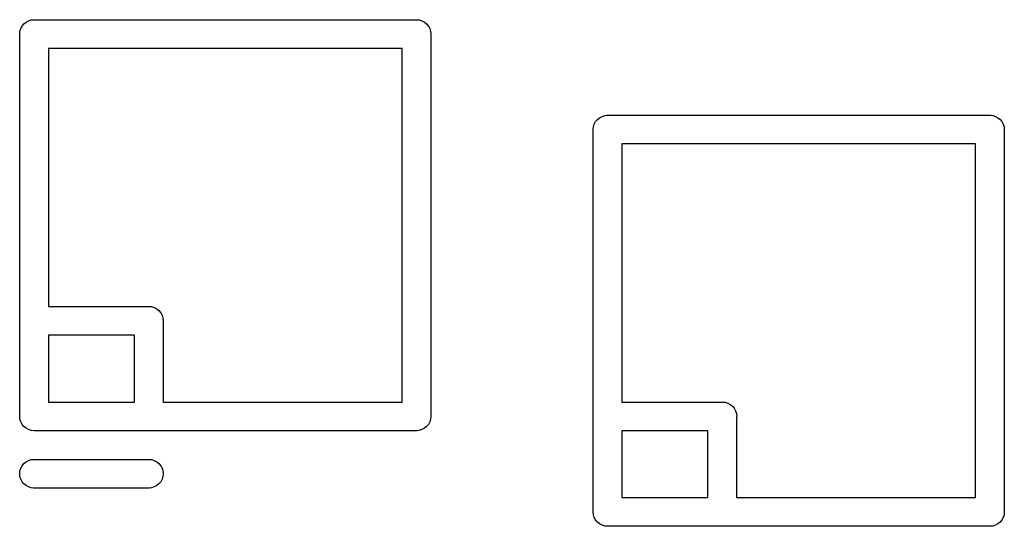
# Model space of a CAD drawing. Extents: x 57.3 to 93.1, y -79.3 to -45.8.
# Tile 25 of 33: x 78.4 to 83.6, y -59.1 to -56.4. Entities that reach past the tile are written whole.
import ezdxf

# ---------------------------------------------------------------- set-up
doc = ezdxf.new("R2010")
doc.units = 0
doc.header["$MEASUREMENT"] = 0
doc.layers.add('BLACK', color=7, linetype='CONTINUOUS')

msp = doc.modelspace()

# ---------------------------------------------------------------- linework, layer by layer
at = {"layer": 'BLACK', "linetype": 'CONTINUOUS'}
for p, q in [((78.4373, -56.4581), (78.4467, -56.4467)), ((78.4467, -56.4467), (78.4581, -56.4373)), ((78.4581, -56.4373), (78.4712, -56.4304)), ((78.4712, -56.4304), (78.4853, -56.4261)), ((78.4853, -56.4261), (78.4963, -56.425)), ((78.4963, -56.425), (78.5, -56.4246)), ((78.5, -56.4246), (78.5037, -56.425)), ((78.5037, -56.425), (80.4963, -56.425)), ((80.4963, -56.425), (80.5, -56.4246)), ((80.5, -56.4246), (80.5037, -56.425)), ((80.5037, -56.425), (80.5147, -56.4261)), ((80.5147, -56.4261), (80.5288, -56.4304)), ((80.5288, -56.4304), (80.5419, -56.4373)), ((80.5419, -56.4373), (80.5533, -56.4467)), ((80.5533, -56.4467), (80.5627, -56.4581)), ((78.4246, -56.5), (78.4261, -56.4853)), ((78.425, -56.5037), (78.4246, -56.5)), ((78.425, -57.9963), (78.425, -56.5037)), ((78.4261, -56.4853), (78.4304, -56.4712)), ((78.4304, -56.4712), (78.4373, -56.4581)), ((80.5627, -56.4581), (80.5696, -56.4712)), ((80.5696, -56.4712), (80.5739, -56.4853)), ((80.5739, -56.4853), (80.5754, -56.5)), ((80.5754, -56.5), (80.575, -56.5037)), ((80.575, -56.5037), (80.575, -58.4963)), ((78.575, -56.575), (78.575, -57.925)), ((80.425, -56.575), (78.575, -56.575)), ((80.425, -58.425), (80.425, -56.575)), ((81.4304, -56.9712), (81.4373, -56.9581)), ((81.4373, -56.9581), (81.4467, -56.9467)), ((81.4467, -56.9467), (81.4581, -56.9373)), ((81.4581, -56.9373), (81.4712, -56.9304)), ((81.4712, -56.9304), (81.4853, -56.9261)), ((81.4853, -56.9261), (81.4963, -56.925)), ((81.4963, -56.925), (81.5, -56.9246)), ((81.5, -56.9246), (81.5037, -56.925)), ((81.5037, -56.925), (83.4963, -56.925)), ((83.4963, -56.925), (83.5, -56.9246)), ((83.5, -56.9246), (83.5037, -56.925)), ((83.5037, -56.925), (83.5147, -56.9261)), ((83.5147, -56.9261), (83.5288, -56.9304)), ((83.5288, -56.9304), (83.5419, -56.9373)), ((83.5419, -56.9373), (83.5533, -56.9467)), ((83.5533, -56.9467), (83.5627, -56.9581)), ((83.5627, -56.9581), (83.5696, -56.9712)), ((81.4246, -57), (81.4261, -56.9853)), ((81.425, -57.0037), (81.4246, -57)), ((81.425, -58.4963), (81.425, -57.0037)), ((81.4261, -56.9853), (81.4304, -56.9712)), ((83.5696, -56.9712), (83.5739, -56.9853)), ((83.5739, -56.9853), (83.5754, -57)), ((83.5754, -57), (83.575, -57.0037)), ((83.575, -57.0037), (83.575, -58.9963)), ((81.575, -57.075), (81.575, -58.425)), ((83.425, -57.075), (81.575, -57.075)), ((83.425, -58.925), (83.425, -57.075)), ((78.575, -57.925), (79.0963, -57.925)), ((79.0963, -57.925), (79.1, -57.9246)), ((79.1, -57.9246), (79.1037, -57.925)), ((79.1037, -57.925), (79.1147, -57.9261)), ((79.1147, -57.9261), (79.1288, -57.9304)), ((79.1288, -57.9304), (79.1419, -57.9373)), ((79.1419, -57.9373), (79.1533, -57.9467)), ((78.4246, -58), (78.425, -57.9963)), ((79.1533, -57.9467), (79.1627, -57.9581)), ((79.1627, -57.9581), (79.1696, -57.9712)), ((79.1696, -57.9712), (79.1739, -57.9853)), ((79.1739, -57.9853), (79.1754, -58)), ((78.425, -58.0037), (78.4246, -58)), ((78.425, -58.4963), (78.425, -58.0037)), ((79.1754, -58), (79.175, -58.0037)), ((79.175, -58.0037), (79.175, -58.425)), ((78.575, -58.075), (78.575, -58.425)), ((79.025, -58.075), (78.575, -58.075)), ((79.025, -58.425), (79.025, -58.075)), ((78.575, -58.425), (79.025, -58.425)), ((79.175, -58.425), (80.425, -58.425)), ((81.575, -58.425), (82.0963, -58.425)), ((82.0963, -58.425), (82.1, -58.4246)), ((82.1, -58.4246), (82.1037, -58.425)), ((82.1037, -58.425), (82.1147, -58.4261)), ((82.1147, -58.4261), (82.1288, -58.4304)), ((82.1288, -58.4304), (82.1419, -58.4373)), ((82.1419, -58.4373), (82.1533, -58.4467)), ((82.1533, -58.4467), (82.1627, -58.4581)), ((82.1627, -58.4581), (82.1696, -58.4712)), ((78.4246, -58.5), (78.425, -58.4963)), ((78.4261, -58.5147), (78.4246, -58.5)), ((80.5754, -58.5), (80.5739, -58.5147)), ((80.575, -58.4963), (80.5754, -58.5)), ((81.4246, -58.5), (81.425, -58.4963)), ((81.425, -58.5037), (81.4246, -58.5)), ((81.425, -58.9963), (81.425, -58.5037)), ((82.1696, -58.4712), (82.1739, -58.4853)), ((82.1739, -58.4853), (82.1754, -58.5)), ((82.1754, -58.5), (82.175, -58.5037)), ((82.175, -58.5037), (82.175, -58.925)), ((78.4304, -58.5288), (78.4261, -58.5147)), ((78.4373, -58.5419), (78.4304, -58.5288)), ((78.4467, -58.5533), (78.4373, -58.5419)), ((78.4581, -58.5627), (78.4467, -58.5533)), ((78.4712, -58.5696), (78.4581, -58.5627)), ((80.5419, -58.5627), (80.5288, -58.5696)), ((80.5533, -58.5533), (80.5419, -58.5627)), ((80.5627, -58.5419), (80.5533, -58.5533)), ((80.5696, -58.5288), (80.5627, -58.5419)), ((80.5739, -58.5147), (80.5696, -58.5288)), ((78.4853, -58.5739), (78.4712, -58.5696)), ((78.5, -58.5754), (78.4853, -58.5739)), ((78.5037, -58.575), (78.5, -58.5754)), ((79.0963, -58.575), (78.5037, -58.575)), ((79.1, -58.5754), (79.0963, -58.575)), ((79.1037, -58.575), (79.1, -58.5754)), ((80.4963, -58.575), (79.1037, -58.575)), ((80.5, -58.5754), (80.4963, -58.575)), ((80.5037, -58.575), (80.5, -58.5754)), ((80.5147, -58.5739), (80.5037, -58.575)), ((80.5288, -58.5696), (80.5147, -58.5739)), ((81.575, -58.575), (81.575, -58.925)), ((82.025, -58.575), (81.575, -58.575)), ((82.025, -58.925), (82.025, -58.575)), ((78.4304, -58.7712), (78.4373, -58.7581)), ((78.4373, -58.7581), (78.4467, -58.7467)), ((78.4467, -58.7467), (78.4581, -58.7373)), ((78.4581, -58.7373), (78.4712, -58.7304)), ((78.4712, -58.7304), (78.4853, -58.7261)), ((78.4853, -58.7261), (78.4963, -58.725)), ((78.4963, -58.725), (79.1037, -58.725)), ((79.1037, -58.725), (79.1147, -58.7261)), ((79.1147, -58.7261), (79.1288, -58.7304)), ((79.1288, -58.7304), (79.1419, -58.7373)), ((79.1419, -58.7373), (79.1533, -58.7467)), ((79.1533, -58.7467), (79.1627, -58.7581)), ((79.1627, -58.7581), (79.1696, -58.7712)), ((78.4246, -58.8), (78.4261, -58.7853)), ((78.4261, -58.8147), (78.4246, -58.8)), ((78.4261, -58.7853), (78.4304, -58.7712)), ((78.4304, -58.8288), (78.4261, -58.8147)), ((79.1696, -58.7712), (79.1739, -58.7853)), ((79.1739, -58.8147), (79.1696, -58.8288)), ((79.1739, -58.7853), (79.1754, -58.8)), ((79.1754, -58.8), (79.1739, -58.8147)), ((78.4373, -58.8419), (78.4304, -58.8288)), ((78.4467, -58.8533), (78.4373, -58.8419)), ((78.4581, -58.8627), (78.4467, -58.8533)), ((78.4712, -58.8696), (78.4581, -58.8627)), ((78.4853, -58.8739), (78.4712, -58.8696)), ((79.1288, -58.8696), (79.1147, -58.8739)), ((79.1419, -58.8627), (79.1288, -58.8696)), ((79.1533, -58.8533), (79.1419, -58.8627)), ((79.1627, -58.8419), (79.1533, -58.8533)), ((79.1696, -58.8288), (79.1627, -58.8419)), ((78.4963, -58.875), (78.4853, -58.8739)), ((79.1037, -58.875), (78.4963, -58.875)), ((79.1147, -58.8739), (79.1037, -58.875)), ((81.575, -58.925), (82.025, -58.925)), ((82.175, -58.925), (83.425, -58.925)), ((81.4246, -59), (81.425, -58.9963)), ((81.4261, -59.0147), (81.4246, -59)), ((81.4304, -59.0288), (81.4261, -59.0147)), ((83.5739, -59.0147), (83.5696, -59.0288)), ((83.5754, -59), (83.5739, -59.0147)), ((83.575, -58.9963), (83.5754, -59)), ((81.4373, -59.0419), (81.4304, -59.0288)), ((81.444, -59.05), (81.4373, -59.0419)), ((81.4467, -59.0533), (81.444, -59.05)), ((81.4581, -59.0627), (81.4467, -59.0533)), ((81.4712, -59.0696), (81.4581, -59.0627)), ((81.4853, -59.0739), (81.4712, -59.0696)), ((81.5, -59.0754), (81.4853, -59.0739)), ((81.5037, -59.075), (81.5, -59.0754)), ((82.0963, -59.075), (81.5037, -59.075)), ((82.1, -59.0754), (82.0963, -59.075)), ((82.1037, -59.075), (82.1, -59.0754)), ((83.4963, -59.075), (82.1037, -59.075)), ((83.5, -59.0754), (83.4963, -59.075)), ((83.5037, -59.075), (83.5, -59.0754)), ((83.5147, -59.0739), (83.5037, -59.075)), ((83.5288, -59.0696), (83.5147, -59.0739)), ((83.5419, -59.0627), (83.5288, -59.0696)), ((83.5533, -59.0533), (83.5419, -59.0627)), ((83.5627, -59.0419), (83.5533, -59.0533)), ((83.5696, -59.0288), (83.5627, -59.0419))]:
    msp.add_line(p, q, dxfattribs=at)

doc.saveas('drawing.dxf')
